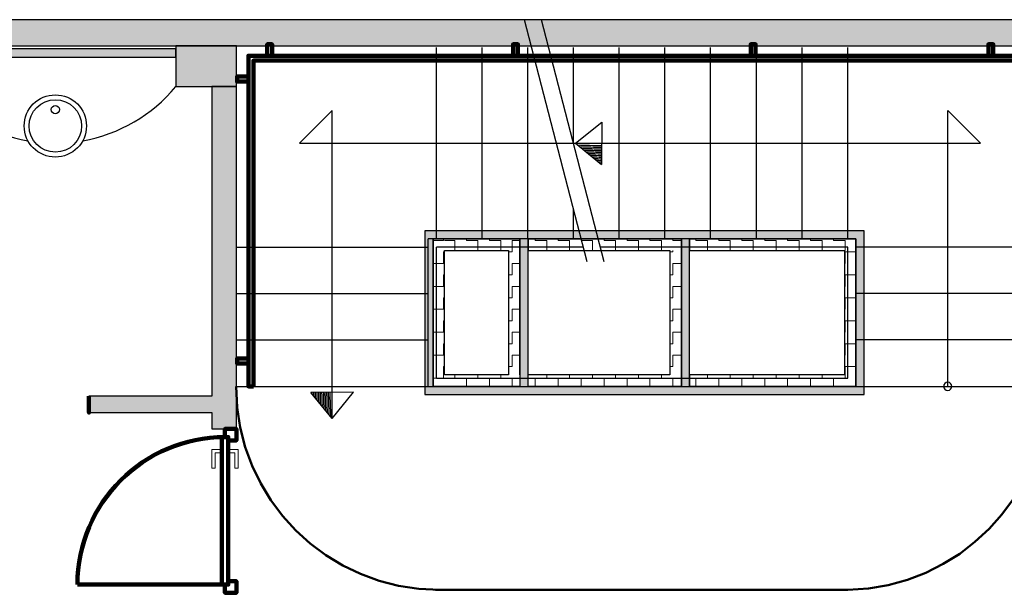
# Model space of a CAD drawing. Header units: metres. Extents: x -1 to 430, y -6 to 34.
# Tile 9 of 13: x 409.5 to 415.51, y 24.74 to 28.23. Entities that reach past the tile are written whole.
import ezdxf

# ---------------------------------------------------------------- set-up
doc = ezdxf.new("R2010")
doc.units = ezdxf.units.M
doc.linetypes.add('CONTINUA', pattern=[0])
doc.linetypes.add('VERDECKT', pattern=[9.525, 6.35, -3.175])
for name, color, linetype, lineweight in [('3D P4 MURS', 7, 'CONTINUA', 25), ('3D P4 MURS NOUS', 7, 'CONTINUA', 25), ('3D P4 PILAR', 7, 'CONTINUA', 25), ('3D PB MURS ASCENSOR TOTAL EDIFICI', 7, 'CONTINUA', 25), ('P4 ESCALES 2D', 7, 'CONTINUA', 25), ('P4 MOBLES', 7, 'CONTINUA', 25)]:
    doc.layers.add(name, color=color, linetype=linetype, lineweight=lineweight)
pattern_1 = [(180, (-0.14, -0.14), (-0.07, -0.07), [0.07, -0.07]), (270, (-0.14, -0.14), (0.07, -0.07), [0.07, -0.07])]
pattern_2 = [(0, (0.14, 0.14), (0.07, 0.07), [0.07, -0.07]), (90, (0.14, 0.14), (-0.07, 0.07), [0.07, -0.07])]
pattern_3 = [(90, (-0.14, 0.14), (-0.07, 0.07), [0.07, -0.07]), (180, (-0.14, 0.14), (-0.07, -0.07), [0.07, -0.07])]

# ---------------------------------------------------------------- blocks, each defined once
blk = doc.blocks.new('OBJETO_COMPLEJO_0')
at = {"layer": '3D P4 MURS NOUS', "color": 240, "linetype": 'CONTINUA', "lineweight": 140, "transparency": 33554687}
for points in [[(411.0148, 28.0082), (411.0148, 28.078), (411.0448, 28.078), (411.0448, 28.0082), (411.0148, 28.0082)], [(412.5148, 28.0082), (412.5148, 28.078), (412.5448, 28.078), (412.5448, 28.0082), (412.5148, 28.0082)], [(413.9648, 28.0082), (413.9648, 28.078), (413.9948, 28.078), (413.9948, 28.0082), (413.9648, 28.0082)], [(415.4148, 28.0082), (415.4148, 28.078), (415.4448, 28.078), (415.4448, 28.0082), (415.4148, 28.0082)], [(410.9304, 25.9895), (410.9004, 25.9896), (410.9003, 28.0082), (415.7064, 28.0082), (415.7064, 26.0308), (415.6764, 26.0308), (415.6764, 27.9782), (410.9302, 27.9782), (410.9304, 25.9895)], [(410.9003, 27.8505), (410.8306, 27.8505), (410.8306, 27.8805), (410.9003, 27.8805), (410.9003, 27.8505)], [(415.7762, 27.6574), (415.7064, 27.6574), (415.7064, 27.6874), (415.7762, 27.6874), (415.7762, 27.6574)], [(415.7762, 26.2474), (415.7064, 26.2474), (415.7064, 26.2774), (415.7762, 26.2774), (415.7762, 26.2474)], [(410.9004, 26.1296), (410.8307, 26.1296), (410.8307, 26.1596), (410.9004, 26.1596), (410.9004, 26.1296)]]:
    blk.add_lwpolyline(points, close=True, dxfattribs=at)
blk = doc.blocks.new('OBJETO_COMPLEJO_49')
at = {"layer": 'P4 ESCALES 2D', "color": 7, "lineweight": 25, "transparency": 33554687}
for start, end in [(90, 270), (270, 90)]:
    blk.add_arc((415.167, 25.9895), 0.025, start, end, dxfattribs=at)

msp = doc.modelspace()

# ---------------------------------------------------------------- hatches: boundary and pattern name
at = {"layer": '3D P4 MURS', "linetype": 'CONTINUA', "lineweight": 18, "true_color": 0xa0a0a0, "transparency": 33554687}
for points in [[(426.8464, 28.2282), (401.2904, 28.2282), (401.2587, 28.0682), (426.8132, 28.0682)], [(408.987, 27.9995), (410.457, 27.9995), (410.457, 28.0495), (408.987, 28.0495)], [(410.827, 25.7295), (410.827, 27.8195), (410.677, 27.8195), (410.677, 25.7295)], [(409.927, 25.8295), (410.677, 25.8295), (410.677, 25.9295), (409.927, 25.9295)]]:
    msp.add_hatch(color=253, dxfattribs=at).paths.add_polyline_path(points)
at = {"layer": '3D P4 PILAR', "linetype": 'CONTINUA', "lineweight": 18, "transparency": 33554687}
msp.add_hatch(color=9, dxfattribs=at).paths.add_polyline_path([(410.457, 27.8195), (410.827, 27.8195), (410.827, 28.0682), (410.457, 28.0682)])
at = {"layer": '3D PB MURS ASCENSOR TOTAL EDIFICI', "linetype": 'CONTINUA', "lineweight": 18, "transparency": 33554687}
for points in [[(411.9764, 26.9396), (411.9764, 25.9396), (412.0264, 25.9396), (412.0264, 26.9396)], [(413.5914, 26.9396), (412.0264, 26.9396), (412.0264, 26.8896), (413.5914, 26.8896)], [(414.6569, 26.9396), (413.5914, 26.9396), (413.5914, 26.8896), (414.6569, 26.8896)], [(412.6064, 25.9896), (412.6064, 26.8896), (412.5564, 26.8896), (412.5564, 25.9896)], [(413.5914, 25.9896), (413.5914, 26.8896), (413.5414, 26.8896), (413.5414, 25.9896)], [(414.6569, 25.9396), (414.6569, 26.8896), (414.6069, 26.8896), (414.6069, 25.9396)], [(412.0264, 25.9396), (413.5414, 25.9396), (413.5414, 25.9896), (412.0264, 25.9896)], [(413.5414, 25.9396), (414.6069, 25.9396), (414.6069, 25.9896), (413.5414, 25.9896)]]:
    msp.add_hatch(color=40, dxfattribs=at).paths.add_polyline_path(points)
h = msp.add_hatch(dxfattribs=at)
h.set_pattern_fill('TRAMA', color=40, scale=0.07, angle=270, style=0, pattern_type=2)
h.set_pattern_definition([(270, (0.14, -0.14), (0.07, -0.07), [0.07, -0.07]), (360, (0.14, -0.14), (0.07, 0.07), [0.07, -0.07])])
h.paths.add_polyline_path([(412.0264, 26.8896), (412.0264, 25.9896), (412.0964, 25.9896), (412.0964, 26.8896)], flags=0)
h = msp.add_hatch(dxfattribs=at)
h.set_pattern_fill('TRAMA', color=40, scale=0.07, angle=180, style=0, pattern_type=2)
h.set_pattern_definition(pattern_1)
h.paths.add_polyline_path([(412.4864, 26.8896), (412.0964, 26.8896), (412.0964, 26.8196), (412.4864, 26.8196)], flags=0)
h = msp.add_hatch(dxfattribs=at)
h.set_pattern_fill('TRAMA', color=40, scale=0.07, angle=90, style=0, pattern_type=2)
h.set_pattern_definition(pattern_3)
h.paths.add_polyline_path([(412.5564, 25.9896), (412.5564, 26.8896), (412.4864, 26.8896), (412.4864, 25.9896)], flags=0)
h = msp.add_hatch(dxfattribs=at)
h.set_pattern_fill('TRAMA', color=40, scale=0.07, angle=180, style=0, pattern_type=2)
h.set_pattern_definition(pattern_1)
h.paths.add_polyline_path([(413.5414, 26.8896), (412.6064, 26.8896), (412.6064, 26.8196), (413.5414, 26.8196)], flags=0)
h = msp.add_hatch(dxfattribs=at)
h.set_pattern_fill('TRAMA', color=40, scale=0.07, angle=180, style=0, pattern_type=2)
h.set_pattern_definition(pattern_1)
h.paths.add_polyline_path([(414.6069, 26.8896), (413.5914, 26.8896), (413.5914, 26.8196), (414.6069, 26.8196)], flags=0)
h = msp.add_hatch(dxfattribs=at)
h.set_pattern_fill('TRAMA', color=40, scale=0.07, angle=90, style=0, pattern_type=2)
h.set_pattern_definition(pattern_3)
h.paths.add_polyline_path([(413.5414, 25.9896), (413.5414, 26.8196), (413.4714, 26.8196), (413.4714, 25.9896)], flags=0)
h = msp.add_hatch(dxfattribs=at)
h.set_pattern_fill('TRAMA', color=40, scale=0.07, angle=90, style=0, pattern_type=2)
h.set_pattern_definition(pattern_3)
h.paths.add_polyline_path([(414.6069, 25.9896), (414.6069, 26.8196), (414.5369, 26.8196), (414.5369, 25.9896)], flags=0)
h = msp.add_hatch(dxfattribs=at)
h.set_pattern_fill('TRAMA', color=40, scale=0.07, style=0, pattern_type=2)
h.set_pattern_definition(pattern_2)
h.paths.add_polyline_path([(412.4864, 25.9896), (412.4864, 26.0596), (412.0964, 26.0596), (412.0964, 25.9896)], flags=0)
h = msp.add_hatch(dxfattribs=at)
h.set_pattern_fill('TRAMA', color=40, scale=0.07, style=0, pattern_type=2)
h.set_pattern_definition(pattern_2)
h.paths.add_polyline_path([(412.6064, 25.9896), (413.4714, 25.9896), (413.4714, 26.0596), (412.6064, 26.0596)], flags=0)
h = msp.add_hatch(dxfattribs=at)
h.set_pattern_fill('TRAMA', color=40, scale=0.07, style=0, pattern_type=2)
h.set_pattern_definition(pattern_2)
h.paths.add_polyline_path([(413.5914, 25.9896), (414.5369, 25.9896), (414.5369, 26.0596), (413.5914, 26.0596)], flags=0)

# ---------------------------------------------------------------- linework, layer by layer
at = {"layer": '3D P4 MURS', "color": 7, "linetype": 'CONTINUA', "lineweight": 25, "transparency": 33554687}
for p, q in [((426.8464, 28.2282), (401.2904, 28.2282)), ((408.987, 28.0682), (416.9247, 28.0682)), ((410.457, 28.0495), (408.987, 28.0495)), ((408.987, 27.9995), (410.457, 27.9995)), ((410.457, 27.9995), (410.457, 28.0495)), ((410.827, 27.8195), (410.677, 27.8195)), ((410.677, 27.8195), (410.677, 25.9295)), ((410.827, 25.7295), (410.827, 27.8195)), ((410.677, 25.9295), (409.927, 25.9295)), ((409.927, 25.9295), (409.927, 25.8295)), ((409.927, 25.8295), (410.677, 25.8295)), ((410.677, 25.8295), (410.677, 25.7295)), ((410.677, 25.7295), (410.827, 25.7295))]:
    msp.add_line(p, q, dxfattribs=at)
at = {"layer": '3D P4 MURS NOUS', "color": 240, "linetype": 'CONTINUA', "lineweight": 140, "transparency": 33554687}
msp.add_line((410.737, 24.7795), (409.857, 24.7795), dxfattribs=at)
for points in [[(409.927, 25.9295), (409.927, 25.8795), (409.927, 25.8295), (409.927, 25.8795), (409.927, 25.9295)], [(410.777, 25.6595), (410.777, 25.6795), (410.757, 25.6795), (410.757, 25.7295), (410.827, 25.7295), (410.827, 25.6595), (410.777, 25.6595)], [(410.777, 25.6795), (410.777, 24.7795), (410.757, 24.7795), (410.737, 24.7795), (410.737, 25.6795), (410.757, 25.6795), (410.777, 25.6795)], [(410.757, 24.7795), (410.777, 24.7795), (410.777, 24.7995), (410.827, 24.7995), (410.827, 24.7295), (410.757, 24.7295), (410.757, 24.7795)]]:
    msp.add_lwpolyline(points, close=True, dxfattribs=at)
at = {"layer": '3D P4 MURS NOUS', "color": 40, "linetype": 'CONTINUA', "lineweight": 18, "transparency": 33554687}
for points in [[(410.727, 25.6045), (410.727, 25.5845), (410.697, 25.5845), (410.697, 25.4895), (410.677, 25.4895), (410.677, 25.6045), (410.727, 25.6045)], [(410.737, 25.6195), (410.737, 25.5695), (410.727, 25.5695), (410.727, 25.6195), (410.737, 25.6195)], [(410.787, 25.6195), (410.787, 25.5695), (410.777, 25.5695), (410.777, 25.6195), (410.787, 25.6195)], [(410.787, 25.6045), (410.787, 25.5845), (410.817, 25.5845), (410.817, 25.4895), (410.837, 25.4895), (410.837, 25.6045), (410.787, 25.6045)]]:
    msp.add_lwpolyline(points, close=True, dxfattribs=at)
at = {"layer": '3D P4 MURS NOUS', "color": 240, "linetype": 'CONTINUA', "lineweight": 140, "transparency": 33554687}
msp.add_arc((410.757, 24.7795), 0.9, 90, 180, dxfattribs=at)
at = {"layer": '3D P4 PILAR', "color": 7, "linetype": 'CONTINUA', "lineweight": 25, "transparency": 33554687}
for p, q in [((410.827, 28.0682), (410.457, 28.0682)), ((410.457, 28.0682), (410.457, 27.8195)), ((410.827, 27.8195), (410.827, 28.0682)), ((410.457, 27.8195), (410.827, 27.8195))]:
    msp.add_line(p, q, dxfattribs=at)
at = {"layer": '3D PB MURS ASCENSOR TOTAL EDIFICI', "color": 7, "linetype": 'CONTINUA', "lineweight": 25, "transparency": 33554687}
for p, q in [((411.9764, 26.9396), (411.9764, 25.9396)), ((412.0264, 26.9396), (411.9764, 26.9396)), ((413.5914, 26.9396), (412.0264, 26.9396)), ((414.6569, 26.9396), (413.5914, 26.9396)), ((414.6569, 26.8896), (414.6569, 26.9396)), ((412.0264, 26.8896), (412.0964, 26.8896)), ((412.0264, 26.8896), (412.0264, 25.9896)), ((412.0964, 26.8896), (412.0264, 26.8896)), ((412.0264, 25.9896), (412.0264, 26.8896)), ((412.0964, 26.8896), (412.4864, 26.8896)), ((412.4864, 26.8896), (412.0964, 26.8896)), ((412.4864, 26.8896), (412.5564, 26.8896)), ((412.5564, 26.8896), (412.4864, 26.8896)), ((412.5564, 26.8896), (412.5564, 26.0596)), ((412.5564, 26.0596), (412.5564, 26.8896)), ((412.6064, 26.8896), (413.5414, 26.8896)), ((413.5414, 26.8896), (412.6064, 26.8896)), ((412.6064, 26.8896), (412.6064, 26.8196)), ((412.6064, 26.8196), (412.6064, 26.8896)), ((413.5414, 26.8196), (413.5414, 26.8896)), ((413.5414, 26.8896), (413.5414, 26.8196)), ((413.5914, 26.8896), (414.6069, 26.8896)), ((414.6069, 26.8896), (413.5914, 26.8896)), ((413.5914, 26.8896), (413.5914, 26.8196)), ((413.5914, 26.8196), (413.5914, 26.8896)), ((414.6069, 26.8196), (414.6069, 26.8896)), ((414.6069, 26.8896), (414.6069, 26.8196)), ((414.6569, 25.9396), (414.6569, 26.8896)), ((412.0964, 26.8196), (412.4864, 26.8196)), ((412.0964, 26.0596), (412.0964, 26.8196)), ((412.4864, 26.8196), (412.4864, 26.0596)), ((412.6064, 26.8196), (413.4714, 26.8196)), ((412.6064, 26.0596), (412.6064, 26.8196)), ((413.4714, 26.8196), (413.4714, 26.0596)), ((413.5414, 26.8196), (413.5414, 25.9896)), ((413.5414, 25.9896), (413.5414, 26.8196)), ((413.5914, 26.8196), (414.5369, 26.8196)), ((413.5914, 26.0596), (413.5914, 26.8196)), ((414.5369, 26.8196), (414.5369, 26.0596)), ((414.6069, 25.9896), (414.6069, 26.8196)), ((414.6069, 26.8196), (414.6069, 25.9896)), ((412.4864, 26.0596), (412.0964, 26.0596)), ((412.5564, 26.0596), (412.5564, 25.9896)), ((413.4714, 26.0596), (412.6064, 26.0596)), ((412.6064, 25.9896), (412.6064, 26.0596)), ((414.5369, 26.0596), (413.5914, 26.0596)), ((413.5914, 26.0596), (413.5914, 25.9896)), ((413.5914, 25.9896), (413.5914, 26.0596)), ((412.0264, 25.9896), (412.0964, 25.9896)), ((412.0964, 25.9896), (412.0264, 25.9896)), ((412.0964, 25.9896), (412.4864, 25.9896)), ((412.4864, 25.9896), (412.0964, 25.9896)), ((412.4864, 25.9896), (412.5564, 25.9896)), ((412.5564, 25.9896), (412.4864, 25.9896)), ((412.6064, 25.9896), (413.4714, 25.9896)), ((413.4714, 25.9896), (412.6064, 25.9896)), ((413.5414, 25.9896), (413.4714, 25.9896)), ((413.5914, 25.9896), (414.5369, 25.9896)), ((414.5369, 25.9896), (413.5914, 25.9896)), ((414.5369, 25.9896), (414.6069, 25.9896)), ((414.6069, 25.9896), (414.5369, 25.9896)), ((411.9764, 25.9396), (412.0264, 25.9396)), ((412.0264, 25.9396), (413.4714, 25.9396)), ((413.4714, 25.9396), (413.5414, 25.9396)), ((413.5414, 25.9396), (414.6069, 25.9396)), ((414.6069, 25.9396), (414.6569, 25.9396))]:
    msp.add_line(p, q, dxfattribs=at)
at = {"layer": 'P4 ESCALES 2D', "color": 7, "lineweight": 25, "transparency": 33554687}
for p, q in [((412.9668, 26.7495), (412.5843, 28.2285)), ((413.0701, 26.7495), (412.6876, 28.2285)), ((412.047, 26.8895), (412.047, 28.0595)), ((412.3259, 26.8895), (412.3259, 28.0595)), ((412.6048, 26.8895), (412.6048, 28.0595)), ((412.8837, 27.4702), (412.8837, 28.0595)), ((413.1625, 26.8895), (413.1625, 28.0595)), ((413.4414, 26.8895), (413.4414, 28.0595)), ((413.7203, 26.8895), (413.7203, 28.0595)), ((413.9992, 26.8895), (413.9992, 28.0595)), ((414.2781, 26.8895), (414.2781, 28.0595)), ((414.557, 26.8895), (414.557, 28.0595)), ((411.2108, 27.4745), (411.4108, 27.6745)), ((411.4108, 25.7946), (411.4108, 27.6745)), ((415.167, 25.9895), (415.167, 27.6745)), ((415.167, 27.6745), (415.367, 27.4745)), ((412.8955, 27.4745), (413.057, 27.6032)), ((413.057, 27.6032), (413.055, 27.3433)), ((411.2108, 27.4745), (415.367, 27.4745)), ((412.8955, 27.4745), (413.055, 27.3433)), ((412.8837, 26.8895), (412.8837, 27.0708)), ((411.997, 25.9895), (411.997, 26.8895)), ((412.9306, 26.8895), (411.997, 26.8895)), ((414.607, 26.8895), (413.0338, 26.8895)), ((414.607, 25.9895), (414.607, 26.8895)), ((410.827, 26.8395), (411.997, 26.8395)), ((412.047, 26.0395), (412.047, 26.8395)), ((412.9435, 26.8395), (412.047, 26.8395)), ((414.557, 26.8395), (413.0468, 26.8395)), ((414.557, 26.0395), (414.557, 26.8395)), ((415.777, 26.8395), (414.607, 26.8395)), ((410.827, 26.5561), (411.997, 26.5561)), ((415.777, 26.5561), (414.607, 26.5561)), ((410.827, 26.2728), (411.997, 26.2728)), ((415.777, 26.2728), (414.607, 26.2728)), ((412.047, 26.0395), (414.557, 26.0395)), ((410.827, 25.9895), (415.777, 25.9895)), ((411.5407, 25.9546), (411.2809, 25.9527)), ((411.412, 25.7932), (411.2809, 25.9527)), ((411.412, 25.7932), (411.5407, 25.9546))]:
    msp.add_line(p, q, dxfattribs=at)
at = {"layer": 'P4 ESCALES 2D', "color": 7, "linetype": 'CONTINUA', "lineweight": 25, "transparency": 33554687}
for centre, radius in [((409.722, 27.5795), 0.19), ((409.722, 27.5795), 0.16), ((409.722, 27.6795), 0.025)]:
    msp.add_circle(centre, radius, dxfattribs=at)
at = {"layer": 'P4 ESCALES 2D', "color": 7, "lineweight": 25, "transparency": 33554687}
for centre, radius, start, end in [((409.722, 28.4293), 0.955, 219.68101, 259.92644), ((409.722, 28.4293), 0.955, 280.07356, 320.31899), ((413.2349, 35.5967), 8.1393, 267.70046, 268.73965), ((413.2349, 35.5967), 8.1493, 267.79325, 268.74067), ((413.2349, 35.5967), 8.1593, 267.88561, 268.7417), ((413.2349, 35.5967), 8.1693, 267.97755, 268.74272), ((413.2349, 35.5967), 8.1793, 268.06907, 268.74373), ((413.2349, 35.5967), 8.1893, 268.16019, 268.74475), ((413.2349, 35.5967), 8.1993, 268.25089, 268.74576), ((413.2349, 35.5967), 8.2093, 268.34119, 268.74677), ((413.2349, 35.5967), 8.2193, 268.43108, 268.74777), ((413.2349, 35.5967), 8.2293, 268.52057, 268.74878), ((413.2349, 35.5967), 8.2393, 268.60967, 268.74978), ((413.2349, 35.5967), 8.2493, 268.69838, 268.75078), ((419.5342, 26.1326), 8.2493, 181.24922, 181.30162), ((419.5342, 26.1326), 8.2393, 181.25022, 181.39033), ((419.5342, 26.1326), 8.2293, 181.25122, 181.47943), ((419.5342, 26.1326), 8.2193, 181.25223, 181.56892), ((419.5342, 26.1326), 8.2093, 181.25323, 181.65881), ((419.5342, 26.1326), 8.1993, 181.25424, 181.74911), ((419.5342, 26.1326), 8.1893, 181.25525, 181.83981), ((419.5342, 26.1326), 8.1793, 181.25627, 181.93093), ((419.5342, 26.1326), 8.1693, 181.25728, 182.02245), ((419.5342, 26.1326), 8.1593, 181.2583, 182.11439), ((419.5342, 26.1326), 8.1493, 181.25933, 182.20675), ((419.5342, 26.1326), 8.1393, 181.26035, 182.29954)]:
    msp.add_arc(centre, radius, start, end, dxfattribs=at)
at = {"layer": 'P4 MOBLES', "color": 202, "linetype": 'VERDECKT', "lineweight": 50, "transparency": 33554687}
msp.add_line((412.041, 24.7468), (414.5581, 24.7468), dxfattribs=at)
for centre, start, end in [((412.067, 25.9883), 180, 270), ((414.5321, 25.9883), 271.20064, 0)]:
    msp.add_arc(centre, 1.2418, start, end, dxfattribs=at)

# ---------------------------------------------------------------- block references
at = {"layer": '3D P4 MURS NOUS', "color": 240, "linetype": 'CONTINUA', "lineweight": 140, "transparency": 33554687}
msp.add_blockref('OBJETO_COMPLEJO_0', (0, 0), dxfattribs=at)
at = {"layer": 'P4 ESCALES 2D', "color": 7, "lineweight": 25, "transparency": 33554687}
msp.add_blockref('OBJETO_COMPLEJO_49', (0, 0), dxfattribs=at)

doc.saveas('drawing.dxf')
